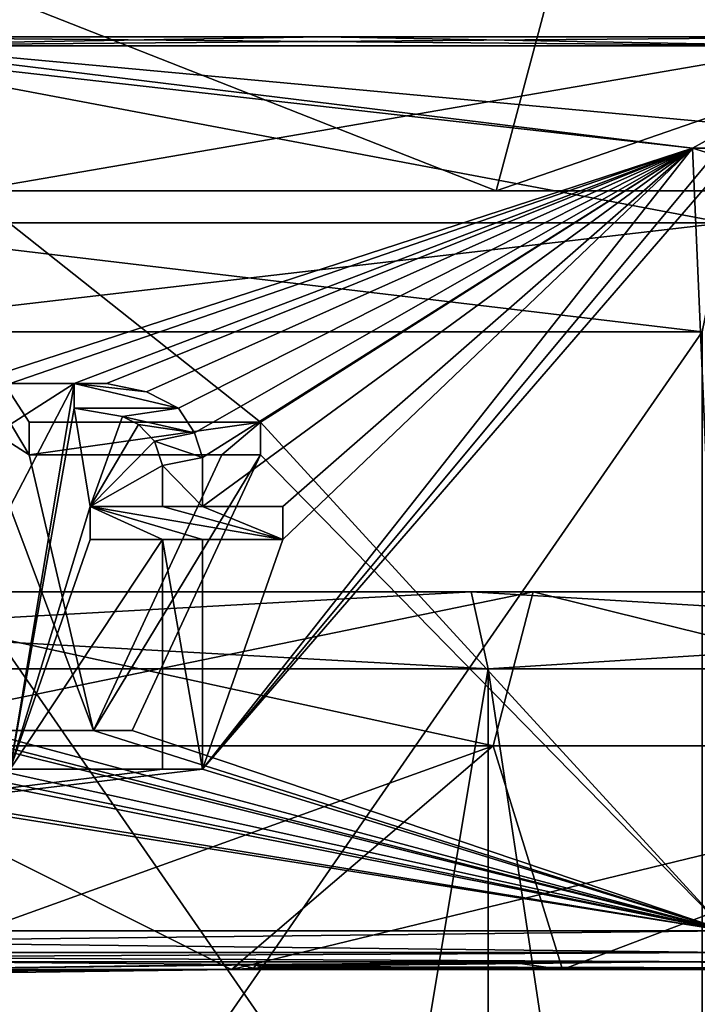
# Model space of a CAD drawing. Header units: millimetres. Extents: x -175 to 175, y 0 to 247.
# Tile 24 of 185: x -148.48 to -144.08, y 58.32 to 64.71. Entities that reach past the tile are written whole.
import ezdxf

# ---------------------------------------------------------------- set-up
doc = ezdxf.new("R2010")
doc.units = ezdxf.units.MM
doc.header["$LTSCALE"] = 65.185185
for name, color, linetype in [('1384', 7, 'CONTINUOUS'), ('1385', 7, 'CONTINUOUS'), ('1394', 7, 'CONTINUOUS'), ('1456', 7, 'CONTINUOUS'), ('1457', 7, 'CONTINUOUS'), ('1458', 7, 'CONTINUOUS'), ('1459', 7, 'CONTINUOUS'), ('1463', 7, 'CONTINUOUS'), ('1465', 7, 'CONTINUOUS'), ('1466', 7, 'CONTINUOUS'), ('1470', 7, 'CONTINUOUS'), ('1473', 7, 'CONTINUOUS'), ('1475', 7, 'CONTINUOUS'), ('1477', 7, 'CONTINUOUS'), ('1478', 7, 'CONTINUOUS'), ('1482', 7, 'CONTINUOUS'), ('1483', 7, 'CONTINUOUS'), ('1484', 7, 'CONTINUOUS'), ('1485', 7, 'CONTINUOUS'), ('1486', 7, 'CONTINUOUS'), ('1487', 7, 'CONTINUOUS'), ('1489', 7, 'CONTINUOUS'), ('1490', 7, 'CONTINUOUS'), ('1491', 7, 'CONTINUOUS'), ('1494', 7, 'CONTINUOUS'), ('1503', 7, 'CONTINUOUS'), ('1507', 7, 'CONTINUOUS'), ('1517', 7, 'CONTINUOUS'), ('1616', 7, 'CONTINUOUS'), ('1617', 7, 'CONTINUOUS'), ('1618', 7, 'CONTINUOUS'), ('1619', 7, 'CONTINUOUS'), ('1620', 7, 'CONTINUOUS'), ('1621', 7, 'CONTINUOUS'), ('1622', 7, 'CONTINUOUS'), ('1623', 7, 'CONTINUOUS'), ('1624', 7, 'CONTINUOUS'), ('1625', 7, 'CONTINUOUS'), ('1626', 7, 'CONTINUOUS'), ('1627', 7, 'CONTINUOUS'), ('1628', 7, 'CONTINUOUS'), ('1629', 7, 'CONTINUOUS'), ('1630', 7, 'CONTINUOUS'), ('1631', 7, 'CONTINUOUS'), ('1632', 7, 'CONTINUOUS'), ('1633', 7, 'CONTINUOUS'), ('1634', 7, 'CONTINUOUS'), ('1635', 7, 'CONTINUOUS'), ('1636', 7, 'CONTINUOUS'), ('1637', 7, 'CONTINUOUS'), ('1638', 7, 'CONTINUOUS'), ('1639', 7, 'CONTINUOUS'), ('1640', 7, 'CONTINUOUS'), ('1641', 7, 'CONTINUOUS'), ('1642', 7, 'CONTINUOUS'), ('1643', 7, 'CONTINUOUS'), ('1644', 7, 'CONTINUOUS'), ('1742', 7, 'CONTINUOUS'), ('1746', 7, 'CONTINUOUS'), ('1757', 7, 'CONTINUOUS'), ('1772', 7, 'CONTINUOUS'), ('1773', 7, 'CONTINUOUS'), ('1982', 7, 'CONTINUOUS')]:
    doc.layers.add(name, color=color, linetype=linetype)

msp = doc.modelspace()

# ---------------------------------------------------------------- linework, layer by layer
at = {"layer": '1384', "color": 7, "linetype": 'CONTINUOUS', "true_color": 0xe0f2ff}
for points in [[(-145.5496, 61, -19.4986), (-154.4504, 61, -19.4986), (-154.8529, 61, -18.1111), (-145.5496, 61, -19.4986)], [(-150, 61, -18.75), (-145.5496, 61, -19.4986), (-154.8529, 61, -18.1111), (-150, 61, -18.75)], [(-154.4504, 61, 19.4986), (-145.5496, 61, 19.4986), (-145.1471, 61, 18.1111), (-154.4504, 61, 19.4986)], [(-150, 61, 18.75), (-154.4504, 61, 19.4986), (-145.1471, 61, 18.1111), (-150, 61, 18.75)], [(-145.1471, 61, -18.1111), (-145.5496, 61, -19.4986), (-150, 61, -18.75), (-145.1471, 61, -18.1111)], [(-137.5302, 61, -15.6366), (-145.5496, 61, -19.4986), (-140.625, 61, -16.238), (-137.5302, 61, -15.6366)], [(-140.625, 61, -16.238), (-145.5496, 61, -19.4986), (-145.1471, 61, -18.1111), (-140.625, 61, -16.238)], [(-145.5496, 61, 19.4986), (-137.5302, 61, 15.6366), (-145.1471, 61, 18.1111), (-145.5496, 61, 19.4986)], [(-145.1471, 61, 18.1111), (-137.5302, 61, 15.6366), (-140.625, 61, 16.238), (-145.1471, 61, 18.1111)]]:
    msp.add_3dface(points, dxfattribs=at)
at = {"layer": '1385', "color": 7, "linetype": 'CONTINUOUS', "true_color": 0xe0f2ff}
for points in [[(-154.5617, 60.5, -19.986), (-145.4383, 60.5, -19.986), (-154.5616, 5.8, -19.986), (-154.5617, 60.5, -19.986)], [(-154.5616, 5.8, -19.986), (-145.4383, 60.5, -19.986), (-145.4384, 5.8, -19.986), (-154.5616, 5.8, -19.986)], [(-145.4383, 60.5, -19.986), (-137.2184, 60.5, -16.0275), (-145.4384, 5.8, -19.986), (-145.4383, 60.5, -19.986)], [(-145.4384, 5.8, -19.986), (-137.2184, 60.5, -16.0275), (-137.2185, 5.8, -16.0276), (-145.4384, 5.8, -19.986)]]:
    msp.add_3dface(points, dxfattribs=at)
at = {"layer": '1394', "color": 7, "linetype": 'CONTINUOUS', "true_color": 0xe0f2ff}
for points in [[(-145.4383, 60.5, 19.986), (-154.5617, 60.5, 19.986), (-145.4384, 5.8, 19.986), (-145.4383, 60.5, 19.986)], [(-145.4384, 5.8, 19.986), (-154.5617, 60.5, 19.986), (-154.5616, 5.8, 19.986), (-145.4384, 5.8, 19.986)], [(-137.2185, 5.8, 16.0276), (-145.4383, 60.5, 19.986), (-145.4384, 5.8, 19.986), (-137.2185, 5.8, 16.0276)], [(-137.2184, 60.5, 16.0275), (-145.4383, 60.5, 19.986), (-137.2185, 5.8, 16.0276), (-137.2184, 60.5, 16.0275)]]:
    msp.add_3dface(points, dxfattribs=at)
at = {"layer": '1456', "color": 7, "linetype": 'CONTINUOUS', "true_color": 0xe0f2ff}
for points in [[(-150, 61, 18.75), (-145.1471, 61, 18.1111), (-150, 60, 17.75), (-150, 61, 18.75)], [(-150, 60, 17.75), (-145.1471, 61, 18.1111), (-145.4062, 60, 17.1453), (-150, 60, 17.75)], [(-145.4062, 60, 17.1453), (-145.1471, 61, 18.1111), (-141.1255, 60, 15.3722), (-145.4062, 60, 17.1453)], [(-145.1471, 61, 18.1111), (-140.625, 61, 16.238), (-141.1255, 60, 15.3722), (-145.1471, 61, 18.1111)]]:
    msp.add_3dface(points, dxfattribs=at)
at = {"layer": '1457', "color": 7, "linetype": 'CONTINUOUS', "true_color": 0xe0f2ff}
for points in [[(-145.1471, 61, -18.1111), (-150, 61, -18.75), (-145.4062, 60, -17.1453), (-145.1471, 61, -18.1111)], [(-145.4062, 60, -17.1453), (-150, 61, -18.75), (-150, 60, -17.75), (-145.4062, 60, -17.1453)], [(-141.1255, 60, -15.3722), (-145.1471, 61, -18.1111), (-145.4062, 60, -17.1453), (-141.1255, 60, -15.3722)], [(-140.625, 61, -16.238), (-145.1471, 61, -18.1111), (-141.1255, 60, -15.3722), (-140.625, 61, -16.238)]]:
    msp.add_3dface(points, dxfattribs=at)
at = {"layer": '1458', "color": 7, "linetype": 'CONTINUOUS', "true_color": 0xe0f2ff}
for points in [[(-154.4504, 61, 19.4986), (-154.5617, 60.5, 19.986), (-145.4383, 60.5, 19.986), (-154.4504, 61, 19.4986)], [(-145.5496, 61, 19.4986), (-154.4504, 61, 19.4986), (-145.4383, 60.5, 19.986), (-145.5496, 61, 19.4986)], [(-137.5302, 61, 15.6366), (-145.5496, 61, 19.4986), (-137.2184, 60.5, 16.0275), (-137.5302, 61, 15.6366)], [(-145.5496, 61, 19.4986), (-145.4383, 60.5, 19.986), (-137.2184, 60.5, 16.0275), (-145.5496, 61, 19.4986)]]:
    msp.add_3dface(points, dxfattribs=at)
at = {"layer": '1459', "color": 7, "linetype": 'CONTINUOUS', "true_color": 0xe0f2ff}
for points in [[(-154.4504, 61, -19.4986), (-145.5496, 61, -19.4986), (-154.5617, 60.5, -19.986), (-154.4504, 61, -19.4986)], [(-145.5496, 61, -19.4986), (-145.4383, 60.5, -19.986), (-154.5617, 60.5, -19.986), (-145.5496, 61, -19.4986)], [(-145.5496, 61, -19.4986), (-137.5302, 61, -15.6366), (-145.4383, 60.5, -19.986), (-145.5496, 61, -19.4986)], [(-137.5302, 61, -15.6366), (-137.2184, 60.5, -16.0275), (-145.4383, 60.5, -19.986), (-137.5302, 61, -15.6366)]]:
    msp.add_3dface(points, dxfattribs=at)
at = {"layer": '1463', "color": 7, "linetype": 'CONTINUOUS', "true_color": 0xe0f2ff}
for points in [[(-158.8, 58.6, 15.2421), (-153.0844, 58.6, 17.345), (-144.265, 58.6, 16.6576), (-158.8, 58.6, 15.2421)], [(-140.2626, 58.6, 14.6815), (-158.8, 58.6, 15.2421), (-144.265, 58.6, 16.6576), (-140.2626, 58.6, 14.6815)], [(-158.8, 58.6, 15.2421), (-140.2626, 58.6, 14.6815), (-143.8916, 58.6, 14.7), (-158.8, 58.6, 15.2421)], [(-156.1084, 58.6, 14.7), (-158.8, 58.6, 15.2421), (-143.8916, 58.6, 14.7), (-156.1084, 58.6, 14.7)], [(-154.1627, 58.6, -17.1183), (-158.3313, 58.6, -15.5227), (-145.3086, 58.6, -16.981), (-154.1627, 58.6, -17.1183)], [(-145.3086, 58.6, -16.981), (-158.3313, 58.6, -15.5227), (-141.1914, 58.6, -15.2569), (-145.3086, 58.6, -16.981)], [(-141.1914, 58.6, -15.2569), (-158.3313, 58.6, -15.5227), (-156.1084, 58.6, -14.7), (-141.1914, 58.6, -15.2569)], [(-143.8916, 58.6, -14.7), (-141.1914, 58.6, -15.2569), (-156.1084, 58.6, -14.7), (-143.8916, 58.6, -14.7)], [(-149.7268, 58.6, -17.615), (-154.1627, 58.6, -17.1183), (-145.3086, 58.6, -16.981), (-149.7268, 58.6, -17.615)]]:
    msp.add_3dface(points, dxfattribs=at)
at = {"layer": '1465', "color": 7, "linetype": 'CONTINUOUS', "true_color": 0xe0f2ff}
for points in [[(-150, 62.6858, 11.9), (-144.05, 62.6858, 10.3057), (-150, 54.1, 11.9), (-150, 62.6858, 11.9)], [(-150, 54.1, 11.9), (-144.05, 62.6858, 10.3057), (-144.05, 54.1, 10.3057), (-150, 54.1, 11.9)]]:
    msp.add_3dface(points, dxfattribs=at)
at = {"layer": '1466', "color": 7, "linetype": 'CONTINUOUS', "true_color": 0xe0f2ff}
for points in [[(-150, 54.1, -11.9), (-144.05, 54.1, -10.3057), (-150, 62.6858, -11.9), (-150, 54.1, -11.9)], [(-150, 62.6858, -11.9), (-144.05, 54.1, -10.3057), (-144.05, 62.6858, -10.3057), (-150, 62.6858, -11.9)]]:
    msp.add_3dface(points, dxfattribs=at)
at = {"layer": '1470', "color": 7, "linetype": 'CONTINUOUS', "true_color": 0xe0f2ff}
for points in [[(-144.1117, 63.8783, 14.5), (-150, 64.5423, 14.5), (-146.9167, 62.1, 14.5), (-144.1117, 63.8783, 14.5)], [(-150, 64.5423, 14.5), (-148.75, 62.1, 14.5), (-148.4167, 61.8872, 14.5), (-150, 64.5423, 14.5)], [(-146.9167, 62.1, 14.5), (-150, 64.5423, 14.5), (-148.4167, 62.1, 14.5), (-146.9167, 62.1, 14.5)], [(-148.4167, 62.1, 14.5), (-150, 64.5423, 14.5), (-148.4167, 61.8872, 14.5), (-148.4167, 62.1, 14.5)], [(-143.8916, 58.8, 14.5), (-144.1117, 63.8783, 14.5), (-146.9167, 62.1, 14.5), (-143.8916, 58.8, 14.5)], [(-144.1117, 63.8783, 14.5), (-143.8916, 58.8, 14.5), (-143.9723, 63.834, 14.5), (-144.1117, 63.8783, 14.5)], [(-148.75, 62.1, 14.5), (-148.75, 60.1, 14.5), (-148, 60.1, 14.5), (-148.75, 62.1, 14.5)], [(-148.4167, 61.8872, 14.5), (-148.75, 62.1, 14.5), (-148, 60.1, 14.5), (-148.4167, 61.8872, 14.5)], [(-146.9167, 61.8872, 14.5), (-143.8916, 58.8, 14.5), (-146.9167, 62.1, 14.5), (-146.9167, 61.8872, 14.5)], [(-147.1667, 61.8872, 14.5), (-148.4167, 61.8872, 14.5), (-148, 60.1, 14.5), (-147.1667, 61.8872, 14.5)], [(-143.8916, 58.8, 14.5), (-146.9167, 61.8872, 14.5), (-147.75, 60.1, 14.5), (-143.8916, 58.8, 14.5)], [(-150, 60.1426, 14.5), (-143.8916, 58.8, 14.5), (-149.7917, 60.2702, 14.5), (-150, 60.1426, 14.5)], [(-149.7917, 60.2702, 14.5), (-143.8916, 58.8, 14.5), (-149, 60.1, 14.5), (-149.7917, 60.2702, 14.5)], [(-150.2083, 60.1, 14.5), (-143.8916, 58.8, 14.5), (-150, 60.1426, 14.5), (-150.2083, 60.1, 14.5)], [(-156.1084, 58.8, 14.5), (-143.8916, 58.8, 14.5), (-152.0833, 60.1, 14.5), (-156.1084, 58.8, 14.5)], [(-152.0833, 60.1, 14.5), (-143.8916, 58.8, 14.5), (-151.8333, 60.1, 14.5), (-152.0833, 60.1, 14.5)], [(-151.8333, 60.1, 14.5), (-143.8916, 58.8, 14.5), (-150.4167, 60.1, 14.5), (-151.8333, 60.1, 14.5)], [(-150.4167, 60.1, 14.5), (-143.8916, 58.8, 14.5), (-150.2083, 60.1, 14.5), (-150.4167, 60.1, 14.5)], [(-143.8916, 58.8, 14.5), (-148.75, 60.1, 14.5), (-149, 60.1, 14.5), (-143.8916, 58.8, 14.5)], [(-148.75, 60.1, 14.5), (-143.8916, 58.8, 14.5), (-148, 60.1, 14.5), (-148.75, 60.1, 14.5)], [(-148, 60.1, 14.5), (-143.8916, 58.8, 14.5), (-147.75, 60.1, 14.5), (-148, 60.1, 14.5)]]:
    msp.add_3dface(points, dxfattribs=at)
at = {"layer": '1473', "color": 7, "linetype": 'CONTINUOUS', "true_color": 0xe0f2ff}
for points in [[(-150, 64.5423, -14.5), (-144.1117, 63.8783, -14.5), (-148.8021, 62.35, -14.5), (-150, 64.5423, -14.5)], [(-148.8021, 62.35, -14.5), (-144.1117, 63.8783, -14.5), (-148.5417, 62.35, -14.5), (-148.8021, 62.35, -14.5)], [(-144.1117, 63.8783, -14.5), (-148.125, 62.35, -14.5), (-148.5417, 62.35, -14.5), (-144.1117, 63.8783, -14.5)], [(-148.125, 62.35, -14.5), (-144.1117, 63.8783, -14.5), (-147.9167, 62.35, -14.5), (-148.125, 62.35, -14.5)], [(-147.9167, 62.35, -14.5), (-144.1117, 63.8783, -14.5), (-147.6562, 62.2968, -14.5), (-147.9167, 62.35, -14.5)], [(-147.6562, 62.2968, -14.5), (-144.1117, 63.8783, -14.5), (-147.4479, 62.1904, -14.5), (-147.6562, 62.2968, -14.5)], [(-147.4479, 62.1904, -14.5), (-144.1117, 63.8783, -14.5), (-147.3437, 62.0309, -14.5), (-147.4479, 62.1904, -14.5)], [(-147.3437, 62.0309, -14.5), (-144.1117, 63.8783, -14.5), (-147.2917, 61.8713, -14.5), (-147.3437, 62.0309, -14.5)], [(-144.1117, 63.8783, -14.5), (-143.9723, 63.834, -14.5), (-147.2917, 59.85, -14.5), (-144.1117, 63.8783, -14.5)], [(-147.2917, 61.8713, -14.5), (-144.1117, 63.8783, -14.5), (-147.2917, 61.5521, -14.5), (-147.2917, 61.8713, -14.5)], [(-147.2917, 61.5521, -14.5), (-144.1117, 63.8783, -14.5), (-146.7708, 61.5521, -14.5), (-147.2917, 61.5521, -14.5)], [(-146.7708, 61.3394, -14.5), (-144.1117, 63.8783, -14.5), (-147.2917, 59.85, -14.5), (-146.7708, 61.3394, -14.5)], [(-146.7708, 61.5521, -14.5), (-144.1117, 63.8783, -14.5), (-146.7708, 61.3394, -14.5), (-146.7708, 61.5521, -14.5)], [(-143.9723, 63.834, -14.5), (-143.8916, 63.7832, -14.5), (-147.2917, 59.85, -14.5), (-143.9723, 63.834, -14.5)], [(-143.8916, 63.7832, -14.5), (-143.8916, 58.8, -14.5), (-147.2917, 59.85, -14.5), (-143.8916, 63.7832, -14.5)], [(-148.125, 62.35, -14.5), (-148.125, 62.1904, -14.5), (-148.5417, 59.85, -14.5), (-148.125, 62.35, -14.5)], [(-148.5417, 61.5521, -14.5), (-148.125, 62.35, -14.5), (-148.5417, 59.85, -14.5), (-148.5417, 61.5521, -14.5)], [(-148.125, 62.35, -14.5), (-148.5417, 61.5521, -14.5), (-148.5417, 62.084, -14.5), (-148.125, 62.35, -14.5)], [(-148.5417, 62.35, -14.5), (-148.125, 62.35, -14.5), (-148.5417, 62.084, -14.5), (-148.5417, 62.35, -14.5)], [(-148.125, 62.1904, -14.5), (-148.0208, 61.5521, -14.5), (-148.5417, 59.85, -14.5), (-148.125, 62.1904, -14.5)], [(-147.8125, 62.1372, -14.5), (-148.0208, 61.5521, -14.5), (-148.125, 62.1904, -14.5), (-147.8125, 62.1372, -14.5)], [(-147.7083, 62.084, -14.5), (-148.0208, 61.5521, -14.5), (-147.8125, 62.1372, -14.5), (-147.7083, 62.084, -14.5)], [(-147.6042, 61.9777, -14.5), (-148.0208, 61.5521, -14.5), (-147.7083, 62.084, -14.5), (-147.6042, 61.9777, -14.5)], [(-147.5521, 61.8181, -14.5), (-148.0208, 61.5521, -14.5), (-147.6042, 61.9777, -14.5), (-147.5521, 61.8181, -14.5)], [(-147.5521, 61.5521, -14.5), (-148.0208, 61.5521, -14.5), (-147.5521, 61.8181, -14.5), (-147.5521, 61.5521, -14.5)], [(-148.0208, 61.5521, -14.5), (-148.0208, 61.3394, -14.5), (-148.5417, 59.85, -14.5), (-148.0208, 61.5521, -14.5)], [(-147.5521, 61.3394, -14.5), (-147.5521, 59.85, -14.5), (-148.5417, 59.85, -14.5), (-147.5521, 61.3394, -14.5)], [(-148.0208, 61.3394, -14.5), (-147.5521, 61.3394, -14.5), (-148.5417, 59.85, -14.5), (-148.0208, 61.3394, -14.5)], [(-147.2917, 61.3394, -14.5), (-146.7708, 61.3394, -14.5), (-147.2917, 59.85, -14.5), (-147.2917, 61.3394, -14.5)], [(-143.8916, 58.8, -14.5), (-156.1084, 58.8, -14.5), (-147.2917, 59.85, -14.5), (-143.8916, 58.8, -14.5)], [(-156.1084, 58.8, -14.5), (-147.5521, 59.85, -14.5), (-147.2917, 59.85, -14.5), (-156.1084, 58.8, -14.5)], [(-147.5521, 59.85, -14.5), (-156.1084, 58.8, -14.5), (-148.5417, 59.85, -14.5), (-147.5521, 59.85, -14.5)]]:
    msp.add_3dface(points, dxfattribs=at)
at = {"layer": '1475', "color": 7, "linetype": 'CONTINUOUS', "true_color": 0xe0f2ff}
for points in [[(-150, 64.6, 14.4), (-142.8, 64.6, 12.4708), (-146.509, 64.6, 13.0231), (-150, 64.6, 14.4)], [(-150, 64.6, 13.4828), (-150, 64.6, 14.4), (-146.509, 64.6, 13.0231), (-150, 64.6, 13.4828)], [(-142.8, 64.6, -12.4708), (-150, 64.6, -14.4), (-146.509, 64.6, -13.0231), (-142.8, 64.6, -12.4708)], [(-146.509, 64.6, -13.0231), (-150, 64.6, -14.4), (-150, 64.6, -13.4828), (-146.509, 64.6, -13.0231)], [(-146.509, 64.6, 13.0231), (-142.8, 64.6, 12.4708), (-143.2561, 64.6, 11.675), (-146.509, 64.6, 13.0231)], [(-143.2561, 64.6, -11.675), (-142.8, 64.6, -12.4708), (-146.509, 64.6, -13.0231), (-143.2561, 64.6, -11.675)]]:
    msp.add_3dface(points, dxfattribs=at)
at = {"layer": '1477', "color": 7, "linetype": 'CONTINUOUS', "true_color": 0xe0f2ff}
msp.add_3dface([(-147.058, 58.5818, 17.4542), (-148.7571, 58.596, 17.613), (-151.7345, 58.5186, 17.6152), (-147.058, 58.5818, 17.4542)], dxfattribs=at)
at = {"layer": '1478', "color": 7, "linetype": 'CONTINUOUS', "true_color": 0xe0f2ff}
for points in [[(-147.058, 58.5818, 17.4542), (-151.7345, 58.5186, 17.6152), (-147.1046, 58.5495, 17.5123), (-147.058, 58.5818, 17.4542)], [(-146.9624, 58.5579, 17.4779), (-147.058, 58.5818, 17.4542), (-147.1046, 58.5495, 17.5123), (-146.9624, 58.5579, 17.4779)], [(-146.9458, 58.5766, 17.4456), (-147.058, 58.5818, 17.4542), (-146.9624, 58.5579, 17.4779), (-146.9458, 58.5766, 17.4456)], [(-146.9081, 58.5633, 17.461), (-146.9458, 58.5766, 17.4456), (-146.9624, 58.5579, 17.4779), (-146.9081, 58.5633, 17.461)], [(-146.9022, 58.5725, 17.4454), (-146.9458, 58.5766, 17.4456), (-146.9081, 58.5633, 17.461), (-146.9022, 58.5725, 17.4454)], [(-147.1046, 58.5495, 17.5123), (-151.7345, 58.5186, 17.6152), (-154.7315, 58.446, 17.1078), (-147.1046, 58.5495, 17.5123)], [(-146.8897, 58.5677, 17.4511), (-146.9022, 58.5725, 17.4454), (-146.9081, 58.5633, 17.461), (-146.8897, 58.5677, 17.4511)]]:
    msp.add_3dface(points, dxfattribs=at)
at = {"layer": '1482', "color": 7, "linetype": 'CONTINUOUS', "true_color": 0xe0f2ff}
for points in [[(-150, 64.5423, 14.5), (-144.1117, 63.8783, 14.5), (-150, 64.6, 14.4), (-150, 64.5423, 14.5)], [(-150, 64.6, 14.4), (-144.1117, 63.8783, 14.5), (-142.175, 63.8783, 13.5533), (-150, 64.6, 14.4)], [(-142.8, 64.6, 12.4708), (-150, 64.6, 14.4), (-142.175, 63.8783, 13.5533), (-142.8, 64.6, 12.4708)]]:
    msp.add_3dface(points, dxfattribs=at)
at = {"layer": '1483', "color": 7, "linetype": 'CONTINUOUS', "true_color": 0xe0f2ff}
for points in [[(-144.1117, 63.8783, -14.5), (-150, 64.5423, -14.5), (-142.8, 64.6, -12.4708), (-144.1117, 63.8783, -14.5)], [(-150, 64.5423, -14.5), (-150, 64.6, -14.4), (-142.8, 64.6, -12.4708), (-150, 64.5423, -14.5)], [(-144.1117, 63.8783, -14.5), (-142.8, 64.6, -12.4708), (-142.175, 63.8783, -13.5533), (-144.1117, 63.8783, -14.5)]]:
    msp.add_3dface(points, dxfattribs=at)
at = {"layer": '1484', "color": 7, "linetype": 'CONTINUOUS', "true_color": 0xe0f2ff}
for points in [[(-143.9036, 63.3929, 10.5594), (-150, 63.3929, 12.1929), (-143.3293, 64.5414, 11.554), (-143.9036, 63.3929, 10.5594)], [(-143.3293, 64.5414, 11.554), (-150, 63.3929, 12.1929), (-150, 64.5414, 13.3414), (-143.3293, 64.5414, 11.554)]]:
    msp.add_3dface(points, dxfattribs=at)
at = {"layer": '1485', "color": 7, "linetype": 'CONTINUOUS', "true_color": 0xe0f2ff}
for points in [[(-150, 63.3929, -12.1929), (-143.9036, 63.3929, -10.5594), (-150, 64.5414, -13.3414), (-150, 63.3929, -12.1929)], [(-150, 64.5414, -13.3414), (-143.9036, 63.3929, -10.5594), (-143.3293, 64.5414, -11.554), (-150, 64.5414, -13.3414)]]:
    msp.add_3dface(points, dxfattribs=at)
at = {"layer": '1486', "color": 7, "linetype": 'CONTINUOUS', "true_color": 0xe0f2ff}
for points in [[(-150, 62.6858, -11.9), (-144.05, 62.6858, -10.3057), (-150, 63.3929, -12.1929), (-150, 62.6858, -11.9)], [(-144.05, 62.6858, -10.3057), (-143.9036, 63.3929, -10.5594), (-150, 63.3929, -12.1929), (-144.05, 62.6858, -10.3057)]]:
    msp.add_3dface(points, dxfattribs=at)
at = {"layer": '1487', "color": 7, "linetype": 'CONTINUOUS', "true_color": 0xe0f2ff}
for points in [[(-144.05, 62.6858, 10.3057), (-150, 62.6858, 11.9), (-143.9036, 63.3929, 10.5594), (-144.05, 62.6858, 10.3057)], [(-150, 62.6858, 11.9), (-150, 63.3929, 12.1929), (-143.9036, 63.3929, 10.5594), (-150, 62.6858, 11.9)]]:
    msp.add_3dface(points, dxfattribs=at)
at = {"layer": '1489', "color": 7, "linetype": 'CONTINUOUS', "true_color": 0xe0f2ff}
for points in [[(-144.265, 58.6, 16.6576), (-153.0844, 58.6, 17.345), (-148.7571, 58.596, 17.613), (-144.265, 58.6, 16.6576)], [(-149.7268, 58.6, -17.615), (-145.3086, 58.6, -16.981), (-149.4386, 58.5495, -17.7411), (-149.7268, 58.6, -17.615)], [(-149.4386, 58.5495, -17.7411), (-145.3086, 58.6, -16.981), (-144.9556, 58.5495, -17.0181), (-149.4386, 58.5495, -17.7411)], [(-144.265, 58.6, 16.6576), (-148.7571, 58.596, 17.613), (-147.058, 58.5818, 17.4542), (-144.265, 58.6, 16.6576)], [(-144.265, 58.6, 16.6576), (-147.058, 58.5818, 17.4542), (-146.9458, 58.5766, 17.4456), (-144.265, 58.6, 16.6576)], [(-144.265, 58.6, 16.6576), (-146.9458, 58.5766, 17.4456), (-146.9022, 58.5725, 17.4454), (-144.265, 58.6, 16.6576)], [(-144.265, 58.6, 16.6576), (-146.9022, 58.5725, 17.4454), (-146.8897, 58.5677, 17.4511), (-144.265, 58.6, 16.6576)], [(-144.265, 58.6, 16.6576), (-146.8897, 58.5677, 17.4511), (-139.5021, 58.5495, 14.3128), (-144.265, 58.6, 16.6576)], [(-145.3086, 58.6, -16.981), (-141.1914, 58.6, -15.2569), (-144.9556, 58.5495, -17.0181), (-145.3086, 58.6, -16.981)], [(-144.9556, 58.5495, -17.0181), (-141.1914, 58.6, -15.2569), (-140.8028, 58.5495, -15.1814), (-144.9556, 58.5495, -17.0181)], [(-140.2626, 58.6, 14.6815), (-144.265, 58.6, 16.6576), (-139.5021, 58.5495, 14.3128), (-140.2626, 58.6, 14.6815)], [(-146.9624, 58.5579, 17.4779), (-147.1046, 58.5495, 17.5123), (-139.5021, 58.5495, 14.3128), (-146.9624, 58.5579, 17.4779)], [(-146.9081, 58.5633, 17.461), (-146.9624, 58.5579, 17.4779), (-139.5021, 58.5495, 14.3128), (-146.9081, 58.5633, 17.461)], [(-146.8897, 58.5677, 17.4511), (-146.9081, 58.5633, 17.461), (-139.5021, 58.5495, 14.3128), (-146.8897, 58.5677, 17.4511)]]:
    msp.add_3dface(points, dxfattribs=at)
at = {"layer": '1490', "color": 7, "linetype": 'CONTINUOUS', "true_color": 0xe0f2ff}
for points in [[(-150, 64.6, 13.4828), (-146.509, 64.6, 13.0231), (-150, 64.5414, 13.3414), (-150, 64.6, 13.4828)], [(-146.509, 64.6, 13.0231), (-143.3293, 64.5414, 11.554), (-150, 64.5414, 13.3414), (-146.509, 64.6, 13.0231)], [(-146.509, 64.6, 13.0231), (-143.2561, 64.6, 11.675), (-143.3293, 64.5414, 11.554), (-146.509, 64.6, 13.0231)]]:
    msp.add_3dface(points, dxfattribs=at)
at = {"layer": '1491', "color": 7, "linetype": 'CONTINUOUS', "true_color": 0xe0f2ff}
for points in [[(-146.509, 64.6, -13.0231), (-150, 64.6, -13.4828), (-143.3293, 64.5414, -11.554), (-146.509, 64.6, -13.0231)], [(-150, 64.6, -13.4828), (-150, 64.5414, -13.3414), (-143.3293, 64.5414, -11.554), (-150, 64.6, -13.4828)], [(-143.2561, 64.6, -11.675), (-146.509, 64.6, -13.0231), (-143.3293, 64.5414, -11.554), (-143.2561, 64.6, -11.675)]]:
    msp.add_3dface(points, dxfattribs=at)
at = {"layer": '1494', "color": 7, "linetype": 'CONTINUOUS', "true_color": 0xe0f2ff}
msp.add_3dface([(-144.1117, 63.8783, 14.5), (-143.9723, 63.834, 14.5), (-142.175, 63.8783, 13.5533), (-144.1117, 63.8783, 14.5)], dxfattribs=at)
at = {"layer": '1503', "color": 7, "linetype": 'CONTINUOUS', "true_color": 0xe0f2ff}
for points in [[(-143.8916, 58.8, 14.5), (-156.1084, 58.8, 14.5), (-156.1084, 58.6586, 14.5586), (-143.8916, 58.8, 14.5)], [(-143.8916, 58.8, 14.5), (-156.1084, 58.6586, 14.5586), (-143.8916, 58.6586, 14.5586), (-143.8916, 58.8, 14.5)], [(-156.1084, 58.6, 14.7), (-143.8916, 58.6, 14.7), (-143.8916, 58.6586, 14.5586), (-156.1084, 58.6, 14.7)], [(-156.1084, 58.6586, 14.5586), (-156.1084, 58.6, 14.7), (-143.8916, 58.6586, 14.5586), (-156.1084, 58.6586, 14.5586)]]:
    msp.add_3dface(points, dxfattribs=at)
at = {"layer": '1507', "color": 7, "linetype": 'CONTINUOUS', "true_color": 0xe0f2ff}
for points in [[(-156.1084, 58.8, -14.5), (-143.8916, 58.8, -14.5), (-143.8916, 58.6586, -14.5586), (-156.1084, 58.8, -14.5)], [(-156.1084, 58.8, -14.5), (-143.8916, 58.6586, -14.5586), (-156.1084, 58.6586, -14.5586), (-156.1084, 58.8, -14.5)], [(-143.8916, 58.6, -14.7), (-156.1084, 58.6, -14.7), (-156.1084, 58.6586, -14.5586), (-143.8916, 58.6, -14.7)], [(-143.8916, 58.6586, -14.5586), (-143.8916, 58.6, -14.7), (-156.1084, 58.6586, -14.5586), (-143.8916, 58.6586, -14.5586)]]:
    msp.add_3dface(points, dxfattribs=at)
at = {"layer": '1517', "color": 7, "linetype": 'CONTINUOUS', "true_color": 0xe0f2ff}
for points in [[(-140.4565, 63.834, -12.4701), (-143.9723, 63.834, -14.5), (-144.1117, 63.8783, -14.5), (-140.4565, 63.834, -12.4701)], [(-140.4565, 63.834, -12.4701), (-144.1117, 63.8783, -14.5), (-142.175, 63.8783, -13.5533), (-140.4565, 63.834, -12.4701)]]:
    msp.add_3dface(points, dxfattribs=at)
at = {"layer": '1616', "color": 7, "linetype": 'CONTINUOUS', "true_color": 0xe0f2ff}
for points in [[(-146.9167, 61.8872, 14.5), (-146.9167, 62.1, 14.5), (-146.9167, 62.1, 14), (-146.9167, 61.8872, 14.5)], [(-146.9167, 61.8872, 14), (-146.9167, 61.8872, 14.5), (-146.9167, 62.1, 14), (-146.9167, 61.8872, 14)]]:
    msp.add_3dface(points, dxfattribs=at)
at = {"layer": '1617', "color": 7, "linetype": 'CONTINUOUS', "true_color": 0xe0f2ff}
for points in [[(-146.9167, 62.1, 14.5), (-148.4167, 62.1, 14.5), (-146.9167, 62.1, 14), (-146.9167, 62.1, 14.5)], [(-146.9167, 62.1, 14), (-148.4167, 62.1, 14.5), (-148.4167, 62.1, 14), (-146.9167, 62.1, 14)]]:
    msp.add_3dface(points, dxfattribs=at)
at = {"layer": '1618', "color": 7, "linetype": 'CONTINUOUS', "true_color": 0xe0f2ff}
for points in [[(-148.4167, 62.1, 14.5), (-148.4167, 61.8872, 14.5), (-148.4167, 61.8872, 14), (-148.4167, 62.1, 14.5)], [(-148.4167, 62.1, 14), (-148.4167, 62.1, 14.5), (-148.4167, 61.8872, 14), (-148.4167, 62.1, 14)]]:
    msp.add_3dface(points, dxfattribs=at)
at = {"layer": '1619', "color": 7, "linetype": 'CONTINUOUS', "true_color": 0xe0f2ff}
for points in [[(-148.4167, 61.8872, 14.5), (-147.1667, 61.8872, 14.5), (-148.4167, 61.8872, 14), (-148.4167, 61.8872, 14.5)], [(-148.4167, 61.8872, 14), (-147.1667, 61.8872, 14.5), (-147.1667, 61.8872, 14), (-148.4167, 61.8872, 14)]]:
    msp.add_3dface(points, dxfattribs=at)
at = {"layer": '1620', "color": 7, "linetype": 'CONTINUOUS', "true_color": 0xe0f2ff}
for points in [[(-147.1667, 61.8872, 14.5), (-148, 60.1, 14.5), (-147.1667, 61.8872, 14), (-147.1667, 61.8872, 14.5)], [(-147.1667, 61.8872, 14), (-148, 60.1, 14.5), (-148, 60.1, 14), (-147.1667, 61.8872, 14)]]:
    msp.add_3dface(points, dxfattribs=at)
at = {"layer": '1621', "color": 7, "linetype": 'CONTINUOUS', "true_color": 0xe0f2ff}
for points in [[(-148, 60.1, 14.5), (-147.75, 60.1, 14.5), (-147.75, 60.1, 14), (-148, 60.1, 14.5)], [(-148, 60.1, 14), (-148, 60.1, 14.5), (-147.75, 60.1, 14), (-148, 60.1, 14)]]:
    msp.add_3dface(points, dxfattribs=at)
at = {"layer": '1622', "color": 7, "linetype": 'CONTINUOUS', "true_color": 0xe0f2ff}
for points in [[(-147.75, 60.1, 14.5), (-146.9167, 61.8872, 14.5), (-147.75, 60.1, 14), (-147.75, 60.1, 14.5)], [(-146.9167, 61.8872, 14.5), (-146.9167, 61.8872, 14), (-147.75, 60.1, 14), (-146.9167, 61.8872, 14.5)]]:
    msp.add_3dface(points, dxfattribs=at)
at = {"layer": '1623', "color": 7, "linetype": 'CONTINUOUS', "true_color": 0xe0f2ff}
for points in [[(-147.6562, 62.2968, -14), (-147.4479, 62.1904, -14), (-148.125, 62.35, -14), (-147.6562, 62.2968, -14)], [(-148.125, 62.35, -14), (-147.4479, 62.1904, -14), (-148.125, 62.1904, -14), (-148.125, 62.35, -14)], [(-147.9167, 62.35, -14), (-147.6562, 62.2968, -14), (-148.125, 62.35, -14), (-147.9167, 62.35, -14)], [(-148.125, 62.1904, -14), (-147.4479, 62.1904, -14), (-147.8125, 62.1372, -14), (-148.125, 62.1904, -14)], [(-147.4479, 62.1904, -14), (-147.3437, 62.0309, -14), (-147.8125, 62.1372, -14), (-147.4479, 62.1904, -14)], [(-147.8125, 62.1372, -14), (-147.3437, 62.0309, -14), (-147.7083, 62.084, -14), (-147.8125, 62.1372, -14)], [(-147.7083, 62.084, -14), (-147.3437, 62.0309, -14), (-147.6042, 61.9777, -14), (-147.7083, 62.084, -14)], [(-147.3437, 62.0309, -14), (-147.2917, 61.8713, -14), (-147.6042, 61.9777, -14), (-147.3437, 62.0309, -14)], [(-147.6042, 61.9777, -14), (-147.2917, 61.8713, -14), (-147.5521, 61.8181, -14), (-147.6042, 61.9777, -14)], [(-147.2917, 61.8713, -14), (-147.2917, 61.5521, -14), (-147.5521, 61.8181, -14), (-147.2917, 61.8713, -14)], [(-147.5521, 61.8181, -14), (-147.2917, 61.5521, -14), (-147.5521, 61.5521, -14), (-147.5521, 61.8181, -14)], [(-146.7708, 61.3394, -14), (-147.2917, 61.3394, -14), (-148.0208, 61.5521, -14), (-146.7708, 61.3394, -14)], [(-148.0208, 61.5521, -14), (-147.2917, 61.3394, -14), (-147.5521, 61.3394, -14), (-148.0208, 61.5521, -14)], [(-147.5521, 61.5521, -14), (-146.7708, 61.3394, -14), (-148.0208, 61.5521, -14), (-147.5521, 61.5521, -14)], [(-148.0208, 61.3394, -14), (-148.0208, 61.5521, -14), (-147.5521, 61.3394, -14), (-148.0208, 61.3394, -14)], [(-147.2917, 61.5521, -14), (-146.7708, 61.3394, -14), (-147.5521, 61.5521, -14), (-147.2917, 61.5521, -14)], [(-146.7708, 61.5521, -14), (-146.7708, 61.3394, -14), (-147.2917, 61.5521, -14), (-146.7708, 61.5521, -14)], [(-147.2917, 59.85, -14), (-147.5521, 59.85, -14), (-147.5521, 61.3394, -14), (-147.2917, 59.85, -14)], [(-147.2917, 61.3394, -14), (-147.2917, 59.85, -14), (-147.5521, 61.3394, -14), (-147.2917, 61.3394, -14)]]:
    msp.add_3dface(points, dxfattribs=at)
at = {"layer": '1624', "color": 7, "linetype": 'CONTINUOUS', "true_color": 0xe0f2ff}
for points in [[(-147.5521, 59.85, -14.5), (-147.5521, 61.3394, -14.5), (-147.5521, 59.85, -14), (-147.5521, 59.85, -14.5)], [(-147.5521, 59.85, -14), (-147.5521, 61.3394, -14.5), (-147.5521, 61.3394, -14), (-147.5521, 59.85, -14)]]:
    msp.add_3dface(points, dxfattribs=at)
at = {"layer": '1625', "color": 7, "linetype": 'CONTINUOUS', "true_color": 0xe0f2ff}
for points in [[(-147.5521, 61.3394, -14.5), (-148.0208, 61.3394, -14.5), (-148.0208, 61.3394, -14), (-147.5521, 61.3394, -14.5)], [(-147.5521, 61.3394, -14.5), (-148.0208, 61.3394, -14), (-147.5521, 61.3394, -14), (-147.5521, 61.3394, -14.5)]]:
    msp.add_3dface(points, dxfattribs=at)
at = {"layer": '1626', "color": 7, "linetype": 'CONTINUOUS', "true_color": 0xe0f2ff}
for points in [[(-148.0208, 61.3394, -14.5), (-148.0208, 61.5521, -14.5), (-148.0208, 61.5521, -14), (-148.0208, 61.3394, -14.5)], [(-148.0208, 61.3394, -14.5), (-148.0208, 61.5521, -14), (-148.0208, 61.3394, -14), (-148.0208, 61.3394, -14.5)]]:
    msp.add_3dface(points, dxfattribs=at)
at = {"layer": '1627', "color": 7, "linetype": 'CONTINUOUS', "true_color": 0xe0f2ff}
for points in [[(-148.0208, 61.5521, -14.5), (-147.5521, 61.5521, -14.5), (-147.5521, 61.5521, -14), (-148.0208, 61.5521, -14.5)], [(-148.0208, 61.5521, -14.5), (-147.5521, 61.5521, -14), (-148.0208, 61.5521, -14), (-148.0208, 61.5521, -14.5)]]:
    msp.add_3dface(points, dxfattribs=at)
at = {"layer": '1628', "color": 7, "linetype": 'CONTINUOUS', "true_color": 0xe0f2ff}
for points in [[(-147.5521, 61.5521, -14.5), (-147.5521, 61.8181, -14.5), (-147.5521, 61.8181, -14), (-147.5521, 61.5521, -14.5)], [(-147.5521, 61.5521, -14.5), (-147.5521, 61.8181, -14), (-147.5521, 61.5521, -14), (-147.5521, 61.5521, -14.5)]]:
    msp.add_3dface(points, dxfattribs=at)
at = {"layer": '1629', "color": 7, "linetype": 'CONTINUOUS', "true_color": 0xe0f2ff}
for points in [[(-147.5521, 61.8181, -14.5), (-147.6042, 61.9777, -14.5), (-147.6042, 61.9777, -14), (-147.5521, 61.8181, -14.5)], [(-147.5521, 61.8181, -14.5), (-147.6042, 61.9777, -14), (-147.5521, 61.8181, -14), (-147.5521, 61.8181, -14.5)]]:
    msp.add_3dface(points, dxfattribs=at)
at = {"layer": '1630', "color": 7, "linetype": 'CONTINUOUS', "true_color": 0xe0f2ff}
for points in [[(-147.6042, 61.9777, -14.5), (-147.7083, 62.084, -14.5), (-147.7083, 62.084, -14), (-147.6042, 61.9777, -14.5)], [(-147.6042, 61.9777, -14.5), (-147.7083, 62.084, -14), (-147.6042, 61.9777, -14), (-147.6042, 61.9777, -14.5)]]:
    msp.add_3dface(points, dxfattribs=at)
at = {"layer": '1631', "color": 7, "linetype": 'CONTINUOUS', "true_color": 0xe0f2ff}
for points in [[(-147.7083, 62.084, -14.5), (-147.8125, 62.1372, -14.5), (-147.8125, 62.1372, -14), (-147.7083, 62.084, -14.5)], [(-147.7083, 62.084, -14.5), (-147.8125, 62.1372, -14), (-147.7083, 62.084, -14), (-147.7083, 62.084, -14.5)]]:
    msp.add_3dface(points, dxfattribs=at)
at = {"layer": '1632', "color": 7, "linetype": 'CONTINUOUS', "true_color": 0xe0f2ff}
for points in [[(-147.8125, 62.1372, -14.5), (-148.125, 62.1904, -14.5), (-148.125, 62.1904, -14), (-147.8125, 62.1372, -14.5)], [(-147.8125, 62.1372, -14.5), (-148.125, 62.1904, -14), (-147.8125, 62.1372, -14), (-147.8125, 62.1372, -14.5)]]:
    msp.add_3dface(points, dxfattribs=at)
at = {"layer": '1633', "color": 7, "linetype": 'CONTINUOUS', "true_color": 0xe0f2ff}
for points in [[(-148.125, 62.1904, -14.5), (-148.125, 62.35, -14.5), (-148.125, 62.35, -14), (-148.125, 62.1904, -14.5)], [(-148.125, 62.1904, -14.5), (-148.125, 62.35, -14), (-148.125, 62.1904, -14), (-148.125, 62.1904, -14.5)]]:
    msp.add_3dface(points, dxfattribs=at)
at = {"layer": '1634', "color": 7, "linetype": 'CONTINUOUS', "true_color": 0xe0f2ff}
for points in [[(-148.125, 62.35, -14.5), (-147.9167, 62.35, -14.5), (-147.9167, 62.35, -14), (-148.125, 62.35, -14.5)], [(-148.125, 62.35, -14.5), (-147.9167, 62.35, -14), (-148.125, 62.35, -14), (-148.125, 62.35, -14.5)]]:
    msp.add_3dface(points, dxfattribs=at)
at = {"layer": '1635', "color": 7, "linetype": 'CONTINUOUS', "true_color": 0xe0f2ff}
for points in [[(-147.9167, 62.35, -14.5), (-147.6562, 62.2968, -14.5), (-147.6562, 62.2968, -14), (-147.9167, 62.35, -14.5)], [(-147.9167, 62.35, -14.5), (-147.6562, 62.2968, -14), (-147.9167, 62.35, -14), (-147.9167, 62.35, -14.5)]]:
    msp.add_3dface(points, dxfattribs=at)
at = {"layer": '1636', "color": 7, "linetype": 'CONTINUOUS', "true_color": 0xe0f2ff}
for points in [[(-147.6562, 62.2968, -14.5), (-147.4479, 62.1904, -14.5), (-147.4479, 62.1904, -14), (-147.6562, 62.2968, -14.5)], [(-147.6562, 62.2968, -14.5), (-147.4479, 62.1904, -14), (-147.6562, 62.2968, -14), (-147.6562, 62.2968, -14.5)]]:
    msp.add_3dface(points, dxfattribs=at)
at = {"layer": '1637', "color": 7, "linetype": 'CONTINUOUS', "true_color": 0xe0f2ff}
for points in [[(-147.4479, 62.1904, -14.5), (-147.3437, 62.0309, -14.5), (-147.3437, 62.0309, -14), (-147.4479, 62.1904, -14.5)], [(-147.4479, 62.1904, -14.5), (-147.3437, 62.0309, -14), (-147.4479, 62.1904, -14), (-147.4479, 62.1904, -14.5)]]:
    msp.add_3dface(points, dxfattribs=at)
at = {"layer": '1638', "color": 7, "linetype": 'CONTINUOUS', "true_color": 0xe0f2ff}
for points in [[(-147.3437, 62.0309, -14.5), (-147.2917, 61.8713, -14.5), (-147.2917, 61.8713, -14), (-147.3437, 62.0309, -14.5)], [(-147.3437, 62.0309, -14.5), (-147.2917, 61.8713, -14), (-147.3437, 62.0309, -14), (-147.3437, 62.0309, -14.5)]]:
    msp.add_3dface(points, dxfattribs=at)
at = {"layer": '1639', "color": 7, "linetype": 'CONTINUOUS', "true_color": 0xe0f2ff}
for points in [[(-147.2917, 61.8713, -14.5), (-147.2917, 61.5521, -14.5), (-147.2917, 61.5521, -14), (-147.2917, 61.8713, -14.5)], [(-147.2917, 61.8713, -14.5), (-147.2917, 61.5521, -14), (-147.2917, 61.8713, -14), (-147.2917, 61.8713, -14.5)]]:
    msp.add_3dface(points, dxfattribs=at)
at = {"layer": '1640', "color": 7, "linetype": 'CONTINUOUS', "true_color": 0xe0f2ff}
for points in [[(-147.2917, 61.5521, -14.5), (-146.7708, 61.5521, -14.5), (-147.2917, 61.5521, -14), (-147.2917, 61.5521, -14.5)], [(-146.7708, 61.5521, -14.5), (-146.7708, 61.5521, -14), (-147.2917, 61.5521, -14), (-146.7708, 61.5521, -14.5)]]:
    msp.add_3dface(points, dxfattribs=at)
at = {"layer": '1641', "color": 7, "linetype": 'CONTINUOUS', "true_color": 0xe0f2ff}
for points in [[(-146.7708, 61.5521, -14.5), (-146.7708, 61.3394, -14.5), (-146.7708, 61.3394, -14), (-146.7708, 61.5521, -14.5)], [(-146.7708, 61.5521, -14.5), (-146.7708, 61.3394, -14), (-146.7708, 61.5521, -14), (-146.7708, 61.5521, -14.5)]]:
    msp.add_3dface(points, dxfattribs=at)
at = {"layer": '1642', "color": 7, "linetype": 'CONTINUOUS', "true_color": 0xe0f2ff}
for points in [[(-146.7708, 61.3394, -14.5), (-147.2917, 61.3394, -14.5), (-146.7708, 61.3394, -14), (-146.7708, 61.3394, -14.5)], [(-147.2917, 61.3394, -14.5), (-147.2917, 61.3394, -14), (-146.7708, 61.3394, -14), (-147.2917, 61.3394, -14.5)]]:
    msp.add_3dface(points, dxfattribs=at)
at = {"layer": '1643', "color": 7, "linetype": 'CONTINUOUS', "true_color": 0xe0f2ff}
for points in [[(-147.2917, 61.3394, -14.5), (-147.2917, 59.85, -14.5), (-147.2917, 61.3394, -14), (-147.2917, 61.3394, -14.5)], [(-147.2917, 59.85, -14.5), (-147.2917, 59.85, -14), (-147.2917, 61.3394, -14), (-147.2917, 59.85, -14.5)]]:
    msp.add_3dface(points, dxfattribs=at)
at = {"layer": '1644', "color": 7, "linetype": 'CONTINUOUS', "true_color": 0xe0f2ff}
for points in [[(-147.2917, 59.85, -14.5), (-147.5521, 59.85, -14.5), (-147.5521, 59.85, -14), (-147.2917, 59.85, -14.5)], [(-147.2917, 59.85, -14.5), (-147.5521, 59.85, -14), (-147.2917, 59.85, -14), (-147.2917, 59.85, -14.5)]]:
    msp.add_3dface(points, dxfattribs=at)
at = {"layer": '1742', "linetype": 'CONTINUOUS'}
for points in [[(-145.4062, 60, -17.1453), (-150, 60, -17.75), (-149.4386, 58.5495, -17.7411), (-145.4062, 60, -17.1453)], [(-145.4062, 60, -17.1453), (-149.4386, 58.5495, -17.7411), (-144.9556, 58.5495, -17.0181), (-145.4062, 60, -17.1453)], [(-141.1255, 60, -15.3722), (-145.4062, 60, -17.1453), (-144.9556, 58.5495, -17.0181), (-141.1255, 60, -15.3722)], [(-141.1255, 60, -15.3722), (-144.9556, 58.5495, -17.0181), (-140.8028, 58.5495, -15.1814), (-141.1255, 60, -15.3722)]]:
    msp.add_3dface(points, dxfattribs=at)
at = {"layer": '1746', "linetype": 'CONTINUOUS'}
for points in [[(-150, 60, 17.75), (-147.1046, 58.5495, 17.5123), (-154.7315, 58.446, 17.1078), (-150, 60, 17.75)], [(-150, 60, 17.75), (-145.4062, 60, 17.1453), (-147.1046, 58.5495, 17.5123), (-150, 60, 17.75)], [(-145.4062, 60, 17.1453), (-141.1255, 60, 15.3722), (-147.1046, 58.5495, 17.5123), (-145.4062, 60, 17.1453)], [(-147.1046, 58.5495, 17.5123), (-141.1255, 60, 15.3722), (-139.5021, 58.5495, 14.3128), (-147.1046, 58.5495, 17.5123)]]:
    msp.add_3dface(points, dxfattribs=at)
at = {"layer": '1757', "linetype": 'CONTINUOUS'}
for points in [[(-146.9167, 62.1, 14), (-148.4167, 62.1, 14), (-148.4167, 61.8872, 14), (-146.9167, 62.1, 14)], [(-146.9167, 62.1, 14), (-148.4167, 61.8872, 14), (-147.1667, 61.8872, 14), (-146.9167, 62.1, 14)], [(-146.9167, 61.8872, 14), (-146.9167, 62.1, 14), (-147.1667, 61.8872, 14), (-146.9167, 61.8872, 14)], [(-146.9167, 61.8872, 14), (-147.1667, 61.8872, 14), (-148, 60.1, 14), (-146.9167, 61.8872, 14)], [(-146.9167, 61.8872, 14), (-148, 60.1, 14), (-147.75, 60.1, 14), (-146.9167, 61.8872, 14)]]:
    msp.add_3dface(points, dxfattribs=at)
at = {"layer": '1772', "color": 7, "linetype": 'CONTINUOUS', "true_color": 0xe0f2ff}
for points in [[(-139.4264, 63.6, 19.2925), (-146.2391, 87.3005, 21.6762), (-146.5, 77.6, 21.7198), (-139.4264, 63.6, 19.2925)], [(-142.3866, 86.4647, 20.6406), (-146.2391, 87.3005, 21.6762), (-139.4264, 63.6, 19.2925), (-142.3866, 86.4647, 20.6406)], [(-147.525, 75.1252, 21.8603), (-139.4264, 63.6, 19.2925), (-146.5, 77.6, 21.7198), (-147.525, 75.1252, 21.8603)], [(-150, 74.1, 22), (-139.4264, 63.6, 19.2925), (-147.525, 75.1252, 21.8603), (-150, 74.1, 22)], [(-150, 63.6, 22), (-139.4264, 63.6, 19.2925), (-150, 74.1, 22), (-150, 63.6, 22)]]:
    msp.add_3dface(points, dxfattribs=at)
at = {"layer": '1773', "color": 7, "linetype": 'CONTINUOUS', "true_color": 0xe0f2ff}
for points in [[(-145.3875, 63.6, 20.4872), (-150, 63.6, 22), (-154.6125, 63.6, 20.4872), (-145.3875, 63.6, 20.4872)], [(-139.4264, 63.6, 19.2925), (-150, 63.6, 22), (-145.3875, 63.6, 20.4872), (-139.4264, 63.6, 19.2925)], [(-137.0526, 63.6, 16.5338), (-139.4264, 63.6, 19.2925), (-145.3875, 63.6, 20.4872), (-137.0526, 63.6, 16.5338)]]:
    msp.add_3dface(points, dxfattribs=at)
at = {"layer": '1982', "color": 7, "linetype": 'CONTINUOUS', "true_color": 0xe0f2ff}
for points in [[(-145.3875, 63.6, 20.4872), (-154.6125, 63.6, 20.4872), (-150, 65.4143, 19.9525), (-145.3875, 63.6, 20.4872)], [(-145.3875, 63.6, 20.4872), (-150, 65.4143, 19.9525), (-144.9023, 65.4143, 19.2903), (-145.3875, 63.6, 20.4872)], [(-137.0526, 63.6, 16.5338), (-145.3875, 63.6, 20.4872), (-140.143, 65.4143, 17.3477), (-137.0526, 63.6, 16.5338)], [(-145.3875, 63.6, 20.4872), (-144.9023, 65.4143, 19.2903), (-140.143, 65.4143, 17.3477), (-145.3875, 63.6, 20.4872)]]:
    msp.add_3dface(points, dxfattribs=at)

doc.saveas('drawing.dxf')
